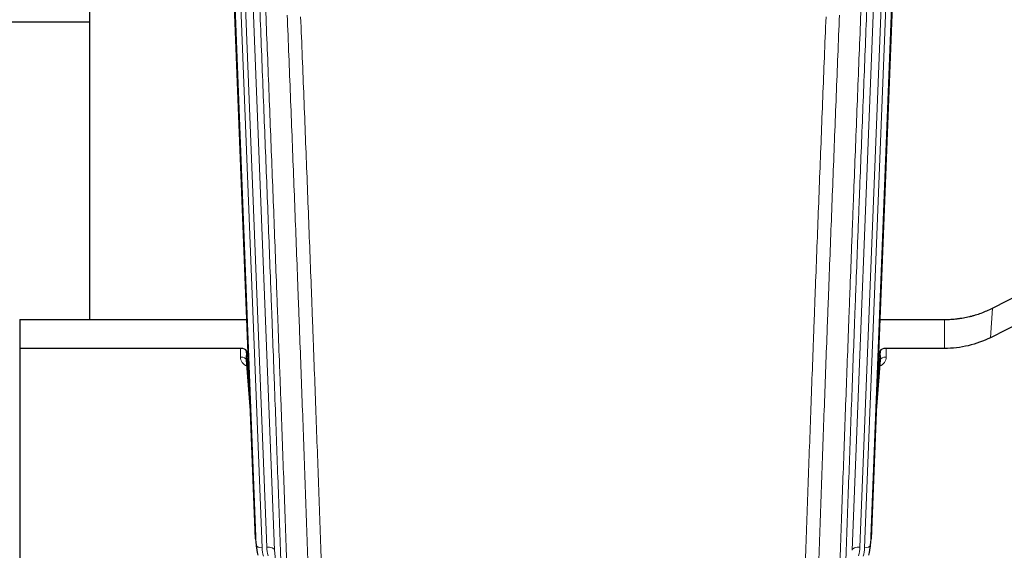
# Model space of a CAD drawing. Header units: inches. Extents: x 0 to 23760, y -13 to 16800.
# Tile 42 of 256: x 6028 to 6531, y 5842 to 6114. Entities that reach past the tile are written whole.
import ezdxf

# ---------------------------------------------------------------- set-up
doc = ezdxf.new("R2010")
doc.units = ezdxf.units.IN
doc.layers.add('1', color=7, linetype='Continuous', true_color=0xffffff)

msp = doc.modelspace()

# ---------------------------------------------------------------- linework, layer by layer
at = {"layer": '1', "color": 2, "linetype": 'Continuous', "lineweight": 25}
for p, q in [((6063.194, 6187.202), (6063.194, 5960.402)), ((6476.056, 6181.309), (6462.938, 5848.108)), ((6148.13, 5848.108), (6135.557, 6167.471)), ((6063.167, 6112.437), (5991.158, 6112.437)), ((6524.97, 5966.203), (6540.648, 5974.231)), ((6027.534, 5960.395), (6027.534, 5945.585)), ((6027.534, 5960.395), (6143.708, 5960.395)), ((6467.359, 5960.395), (6500.534, 5960.395)), ((6540.078, 5959.245), (6523.913, 5951.071)), ((6140.437, 5945.585), (6027.534, 5945.585)), ((6027.534, 5945.585), (6027.534, 5800.117)), ((6143.435, 5944.335), (6143.424, 5939.758)), ((6145.258, 5921.053), (6143.435, 5944.335)), ((6467.632, 5944.335), (6465.81, 5921.053)), ((6467.643, 5939.758), (6467.632, 5944.335)), ((6500.534, 5945.585), (6470.631, 5945.585)), ((6143.431, 5939.579), (6145.639, 5911.379)), ((6465.429, 5911.379), (6467.636, 5939.579)), ((6148.251, 5846.523), (6148.625, 5843.264)), ((6462.443, 5843.264), (6462.816, 5846.523))]:
    msp.add_line(p, q, dxfattribs=at)
at = {"layer": '1', "color": 110, "linetype": 'Continuous', "lineweight": 13}
for p, q in [((6144.77, 6174.189), (6157.836, 5842.295)), ((6453.231, 5842.295), (6466.297, 6174.189)), ((6470.289, 6175.816), (6457.223, 5843.922)), ((6459.57, 5843.629), (6472.681, 6176.651)), ((6475.675, 6177.871), (6462.564, 5844.849)), ((6141.026, 6169.505), (6153.844, 5843.922)), ((6148.503, 5844.849), (6135.804, 6167.412)), ((6138.74, 6167.681), (6151.497, 5843.629)), ((6523.913, 5951.071), (6524.97, 5966.203)), ((6500.534, 5945.585), (6500.534, 5960.395)), ((6140.426, 5941.169), (6140.437, 5945.585)), ((6470.631, 5945.585), (6470.641, 5941.169)), ((6143.424, 5939.758), (6145.631, 5911.571)), ((6465.436, 5911.571), (6467.643, 5939.758)), ((6148.13, 5848.108), (6148.503, 5844.849)), ((6462.564, 5844.849), (6462.938, 5848.108)), ((6157.836, 5842.295), (6162.213, 5804.115))]:
    msp.add_line(p, q, dxfattribs=at)
at = {"layer": '1', "color": 2, "linetype": 'Continuous', "lineweight": 25}
for centre, major_axis, ratio, start_param, end_param in [((6140.437, 5944.291), (3, 0), 0.4313147, 0.033781, 1.5709509), ((6470.631, 5944.291), (-3, 0), 0.4313147, 4.7122344, 6.2494043), ((6175.515, 5845.765), (-27.027, -0.37), 0.8864308, 0.02276, 0.2319114), ((6435.552, 5845.765), (27.027, -0.37), 0.8864308, 6.0512739, 6.2604253)]:
    msp.add_ellipse(centre, major_axis=major_axis, ratio=ratio, start_param=start_param, end_param=end_param, dxfattribs=at)
at = {"layer": '1', "color": 110, "linetype": 'Continuous', "lineweight": 13}
for centre, major_axis, ratio, start_param, end_param in [((6146.43, 5941.169), (-6.003, -0.046), 0.8757409, 6.2743462, 7.3700502), ((6140.426, 5939.715), (-3, 0.007), 0.4848086, 3.1763596, 4.7135294), ((6464.638, 5941.169), (6.003, -0.046), 0.8757409, 5.1963204, 6.2920244), ((6470.641, 5939.715), (-3, -0.007), 0.4848086, 4.7112485, 6.2484184), ((6151.497, 5845.015), (2.998, 0.118), 0.4614673, 3.175787, 4.6942235), ((6175.515, 5844.379), (-24.033, -0.038), 0.8858289, 0.0334668, 0.2426182), ((6153.844, 5842.075), (3.997, 0.157), 0.4614673, 0.0341943, 1.5526308), ((6177.862, 5844.672), (-24.033, -0.038), 0.8858289, 0.0334668, 0.2426182), ((6457.223, 5842.075), (3.997, -0.157), 0.4614673, 1.5889619, 3.1073983), ((6433.205, 5844.672), (24.033, -0.038), 0.8858289, 6.0405671, 6.2497185), ((6435.552, 5844.379), (24.033, -0.038), 0.8858289, 6.0405671, 6.2497185), ((6459.57, 5845.015), (2.998, -0.118), 0.4614673, 4.7305545, 6.248991)]:
    msp.add_ellipse(centre, major_axis=major_axis, ratio=ratio, start_param=start_param, end_param=end_param, dxfattribs=at)
for points, knots in [([(6162.213, 5804.115), (6161.768, 5816.962), (6160.862, 5842.813), (6159.456, 5882.057), (6158.486, 5908.531), (6157.931, 5923.51), (6157.869, 5925.175), (6157.745, 5928.509), (6157.559, 5933.512), (6157.123, 5945.211), (6156.744, 5955.28), (6156.426, 5963.694), (6156.362, 5965.378), (6156.235, 5968.747), (6156.043, 5973.805), (6155.593, 5985.629), (6155.202, 5995.801), (6154.416, 6016.197), (6153.353, 6043.524), (6151.712, 6084.918), (6150.588, 6112.783), (6150.018, 6126.783)], [0, 0, 0, 0, 0.125, 0.25, 0.375, 0.375, 0.390625, 0.390625, 0.40625, 0.4375, 0.5, 0.5, 0.515625, 0.515625, 0.53125, 0.5625, 0.625, 0.625, 0.75, 0.875, 1, 1, 1, 1]), ([(6153.073, 6125.002), (6153.645, 6110.949), (6154.772, 6082.979), (6156.418, 6041.427), (6157.484, 6013.996), (6158.272, 5993.523), (6158.663, 5983.312), (6159.115, 5971.444), (6159.307, 5966.367), (6159.435, 5962.984), (6159.499, 5961.294), (6159.818, 5952.848), (6160.198, 5942.741), (6160.636, 5930.997), (6160.822, 5925.975), (6160.946, 5922.629), (6161.008, 5920.957), (6161.564, 5905.92), (6162.537, 5879.345), (6163.948, 5839.952), (6164.856, 5814.003), (6165.302, 5801.106)], [0, 0, 0, 0, 0.125, 0.25, 0.375, 0.375, 0.4375, 0.46875, 0.484375, 0.484375, 0.5, 0.5, 0.5625, 0.59375, 0.609375, 0.609375, 0.625, 0.625, 0.75, 0.875, 1, 1, 1, 1]), ([(6445.765, 5801.106), (6445.821, 5802.718), (6445.877, 5804.332), (6445.989, 5807.561), (6446.157, 5812.408), (6446.553, 5823.743), (6446.896, 5833.502), (6447.59, 5853.079), (6448.53, 5879.335), (6449.988, 5919.18), (6450.993, 5946.051), (6451.567, 5961.252), (6451.63, 5962.942), (6451.759, 5966.325), (6451.951, 5971.402), (6452.402, 5983.273), (6452.794, 5993.487), (6453.122, 6002.022), (6453.188, 6003.73), (6453.32, 6007.148), (6453.519, 6012.278), (6453.984, 6024.27), (6454.386, 6034.586), (6455.198, 6055.268), (6456.295, 6082.976), (6457.423, 6110.949), (6457.994, 6125.002)], [0, 0, 0, 0, 0.015625, 0.015625, 0.03125, 0.0625, 0.125, 0.125, 0.25, 0.375, 0.5, 0.5, 0.515625, 0.515625, 0.53125, 0.5625, 0.625, 0.625, 0.640625, 0.640625, 0.65625, 0.6875, 0.75, 0.75, 0.875, 1, 1, 1, 1]), ([(6461.05, 6126.783), (6460.48, 6112.783), (6459.355, 6084.915), (6458.261, 6057.312), (6457.452, 6036.708), (6457.05, 6026.431), (6456.586, 6014.484), (6456.389, 6009.373), (6456.257, 6005.968), (6456.191, 6004.266), (6455.864, 5995.764), (6455.473, 5985.588), (6455.023, 5973.763), (6454.831, 5968.705), (6454.703, 5965.335), (6454.64, 5963.651), (6454.067, 5948.507), (6453.066, 5921.739), (6451.611, 5882.045), (6450.205, 5842.811), (6449.299, 5816.962), (6448.854, 5804.115)], [0, 0, 0, 0, 0.125, 0.25, 0.25, 0.3125, 0.34375, 0.359375, 0.359375, 0.375, 0.375, 0.4375, 0.46875, 0.484375, 0.484375, 0.5, 0.5, 0.625, 0.75, 0.875, 1, 1, 1, 1]), ([(6176.299, 5797.538), (6175.861, 5810.235), (6174.969, 5835.78), (6174.048, 5861.627), (6173.345, 5881.125), (6173.108, 5887.643), (6172.632, 5900.718), (6172.392, 5907.273), (6171.665, 5926.998), (6171.174, 5940.218), (6170.549, 5956.832), (6170.424, 5960.159), (6170.172, 5966.821), (6169.793, 5976.826), (6169.41, 5986.868), (6168.639, 6007.001), (6167.595, 6033.975), (6165.985, 6074.827), (6164.883, 6102.322), (6164.325, 6116.135)], [0, 0, 0, 0, 0.125, 0.25, 0.25, 0.3125, 0.3125, 0.375, 0.375, 0.5, 0.5, 0.53125, 0.53125, 0.5625, 0.625, 0.625, 0.75, 0.875, 1, 1, 1, 1]), ([(6171.208, 6115.174), (6171.766, 6101.344), (6172.866, 6073.814), (6174.474, 6032.91), (6175.516, 6005.901), (6176.287, 5985.743), (6176.669, 5975.688), (6177.048, 5965.67), (6177.299, 5959), (6177.424, 5955.669), (6178.048, 5939.033), (6178.539, 5925.796), (6179.264, 5906.047), (6179.504, 5899.483), (6179.98, 5886.392), (6180.216, 5879.866), (6180.918, 5860.343), (6181.839, 5834.463), (6182.729, 5808.885), (6183.167, 5796.172)], [0, 0, 0, 0, 0.125, 0.25, 0.375, 0.375, 0.4375, 0.46875, 0.46875, 0.5, 0.5, 0.625, 0.625, 0.6875, 0.6875, 0.75, 0.75, 0.875, 1, 1, 1, 1]), ([(6427.901, 5796.172), (6428.338, 5808.885), (6429.229, 5834.463), (6430.149, 5860.343), (6430.851, 5879.866), (6431.087, 5886.392), (6431.563, 5899.483), (6431.803, 5906.047), (6432.528, 5925.796), (6433.02, 5939.033), (6433.643, 5955.669), (6433.768, 5959), (6434.02, 5965.67), (6434.398, 5975.688), (6434.781, 5985.743), (6435.551, 6005.901), (6436.593, 6032.91), (6438.201, 6073.814), (6439.302, 6101.344), (6439.859, 6115.174)], [0, 0, 0, 0, 0.125, 0.25, 0.25, 0.3125, 0.3125, 0.375, 0.375, 0.5, 0.5, 0.53125, 0.53125, 0.5625, 0.625, 0.625, 0.75, 0.875, 1, 1, 1, 1]), ([(6446.742, 6116.135), (6446.184, 6102.322), (6445.082, 6074.827), (6443.472, 6033.975), (6442.429, 6007.001), (6441.657, 5986.868), (6441.274, 5976.826), (6440.895, 5966.821), (6440.644, 5960.159), (6440.518, 5956.832), (6439.894, 5940.218), (6439.402, 5926.998), (6438.676, 5907.273), (6438.436, 5900.718), (6437.959, 5887.643), (6437.723, 5881.125), (6437.02, 5861.627), (6436.098, 5835.78), (6435.207, 5810.235), (6434.768, 5797.538)], [0, 0, 0, 0, 0.125, 0.25, 0.375, 0.375, 0.4375, 0.46875, 0.46875, 0.5, 0.5, 0.625, 0.625, 0.6875, 0.6875, 0.75, 0.75, 0.875, 1, 1, 1, 1])]:
    msp.add_open_spline(points, degree=3, knots=knots, dxfattribs=at)
at = {"layer": '1', "color": 2, "linetype": 'Continuous', "lineweight": 25}
for points, knots in [([(6500.534, 5960.395), (6501.604, 5960.395), (6503.739, 5960.458), (6505.864, 5960.644), (6507.19, 5960.799), (6507.455, 5960.832), (6507.984, 5960.902), (6508.775, 5961.012), (6509.563, 5961.139), (6511.134, 5961.417), (6512.174, 5961.632), (6513.336, 5961.909), (6513.465, 5961.94), (6513.722, 5962.003), (6514.108, 5962.1), (6515.004, 5962.334), (6515.764, 5962.551), (6517.274, 5963.007), (6519.261, 5963.672), (6521.195, 5964.449), (6523.103, 5965.283), (6524.043, 5965.728), (6524.97, 5966.203)], [0, 0, 0, 0, 0.125, 0.25, 0.25, 0.28125, 0.28125, 0.3125, 0.375, 0.375, 0.5, 0.5, 0.515625, 0.515625, 0.53125, 0.5625, 0.625, 0.625, 0.75, 0.875, 0.875, 1, 1, 1, 1]), ([(6523.913, 5951.071), (6520.38, 5949.285), (6516.578, 5947.906), (6508.695, 5946.056), (6504.615, 5945.585), (6500.534, 5945.585)], [0, 0, 0, 0, 0.5, 0.5, 1, 1, 1, 1])]:
    msp.add_open_spline(points, degree=3, knots=knots, dxfattribs=at)

doc.saveas('drawing.dxf')
